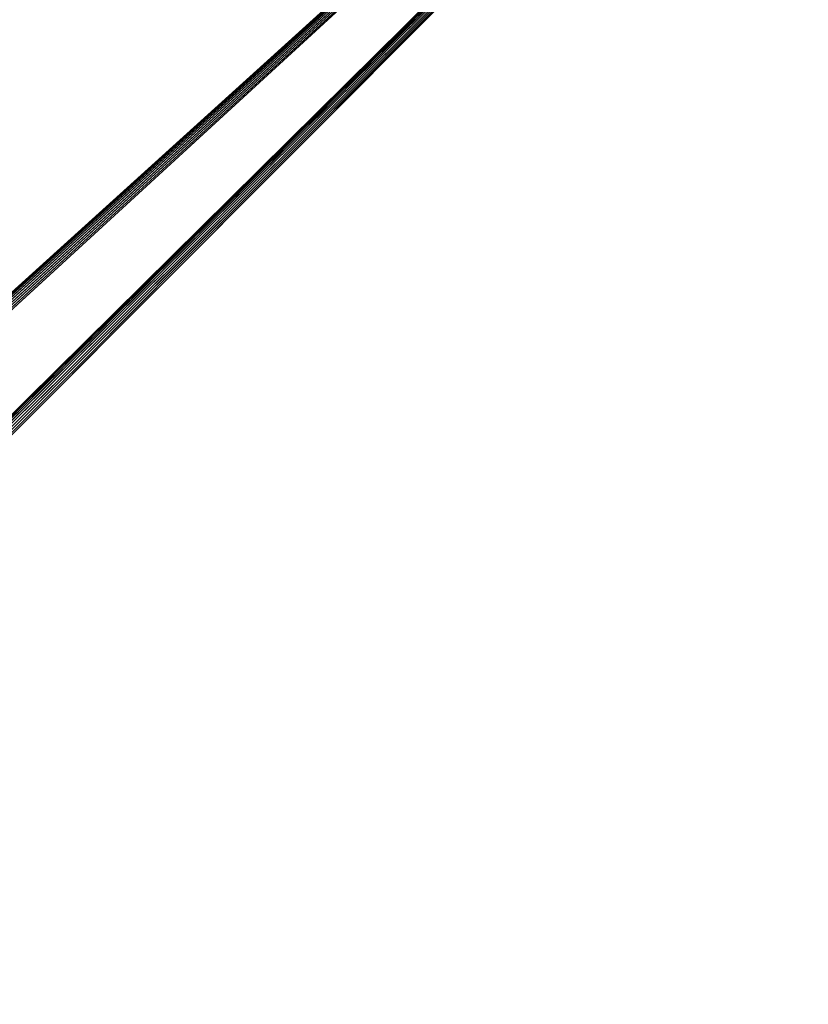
# Model space of a CAD drawing. Header units: millimetres. Extents: x 0 to 359, y -327 to 1.
# Tile 167 of 187: x 205 to 282, y -199 to -103. Entities that reach past the tile are written whole.
import ezdxf

# ---------------------------------------------------------------- set-up
doc = ezdxf.new("R2010")
doc.units = ezdxf.units.MM
doc.header["$MEASUREMENT"] = 0
doc.layers.add('0 Misc', color=7, linetype='Continuous', lineweight=35)

msp = doc.modelspace()

# ---------------------------------------------------------------- linework, layer by layer
at = {"layer": '0 Misc', "color": 160, "linetype": 'Continuous', "lineweight": 25}
for p in [(63.439, -256.939, 320), (63.75, -256.701, 320), (64.112, -256.551, 320), (64.5, -256.5, 320), (64.888, -256.551, 320), (65.25, -256.701, 320), (65.561, -256.939, 320), (65.799, -257.25, 320), (65.949, -257.612, 320), (66, -258, 320), (87.439, -256.939, 320), (87.75, -256.701, 320), (88.112, -256.551, 320), (88.5, -256.5, 320), (88.888, -256.551, 320), (89.25, -256.701, 320), (89.561, -256.939, 320), (89.799, -257.25, 320), (89.949, -257.612, 320), (90, -258, 320)]:
    msp.add_line(p, (347, -0.5, 320), dxfattribs=at).dxf.unprotected_set("ltscale", 0)
at = {"layer": '0 Misc', "color": 7, "lineweight": 25}
for points, invisible_edges in [([(347, -294.5, 13), (12, -0.5, 13), (12, -294.5, 13)], 1), ([(347, -294.5, 13), (347, -0.5, 13), (12, -0.5, 13)], 12), ([(347, -0.5, 1), (12, -294.5, 1), (12, -0.5, 1)], 1), ([(347, -0.5, 1), (347, -294.5, 1), (12, -294.5, 1)], 12)]:
    msp.add_3dface(points, dxfattribs=dict(at, invisible_edges=invisible_edges))
at = {"layer": '0 Misc', "color": 5, "lineweight": 25}
for points, invisible_edges in [([(347, -294.5, 332), (12, -0.5, 332), (12, -294.5, 332)], 1), ([(347, -294.5, 332), (347, -0.5, 332), (12, -0.5, 332)], 12)]:
    msp.add_3dface(points, dxfattribs=dict(at, invisible_edges=invisible_edges))
for points in [[(63.439, -256.939, 320), (12, -0.5, 320), (347, -0.5, 320)], [(63.439, -256.939, 320), (347, -0.5, 320), (63.75, -256.701, 320)], [(63.75, -256.701, 320), (347, -0.5, 320), (64.112, -256.551, 320)], [(64.112, -256.551, 320), (347, -0.5, 320), (64.5, -256.5, 320)], [(64.5, -256.5, 320), (347, -0.5, 320), (64.888, -256.551, 320)], [(64.888, -256.551, 320), (347, -0.5, 320), (65.25, -256.701, 320)], [(65.25, -256.701, 320), (347, -0.5, 320), (65.561, -256.939, 320)], [(65.561, -256.939, 320), (347, -0.5, 320), (65.799, -257.25, 320)], [(65.799, -257.25, 320), (347, -0.5, 320), (65.949, -257.612, 320)], [(65.949, -257.612, 320), (347, -0.5, 320), (66, -258, 320)], [(66, -258, 320), (347, -0.5, 320), (87.439, -256.939, 320)], [(87.439, -256.939, 320), (347, -0.5, 320), (87.75, -256.701, 320)], [(87.75, -256.701, 320), (347, -0.5, 320), (88.112, -256.551, 320)], [(88.112, -256.551, 320), (347, -0.5, 320), (88.5, -256.5, 320)], [(88.5, -256.5, 320), (347, -0.5, 320), (88.888, -256.551, 320)], [(88.888, -256.551, 320), (347, -0.5, 320), (89.25, -256.701, 320)], [(89.25, -256.701, 320), (347, -0.5, 320), (89.561, -256.939, 320)], [(89.561, -256.939, 320), (347, -0.5, 320), (89.799, -257.25, 320)], [(89.799, -257.25, 320), (347, -0.5, 320), (89.949, -257.612, 320)], [(89.949, -257.612, 320), (347, -0.5, 320), (90, -258, 320)], [(90, -258, 320), (347, -0.5, 320), (347, -294.5, 320)]]:
    msp.add_3dface(points, dxfattribs=at)

doc.saveas('drawing.dxf')
